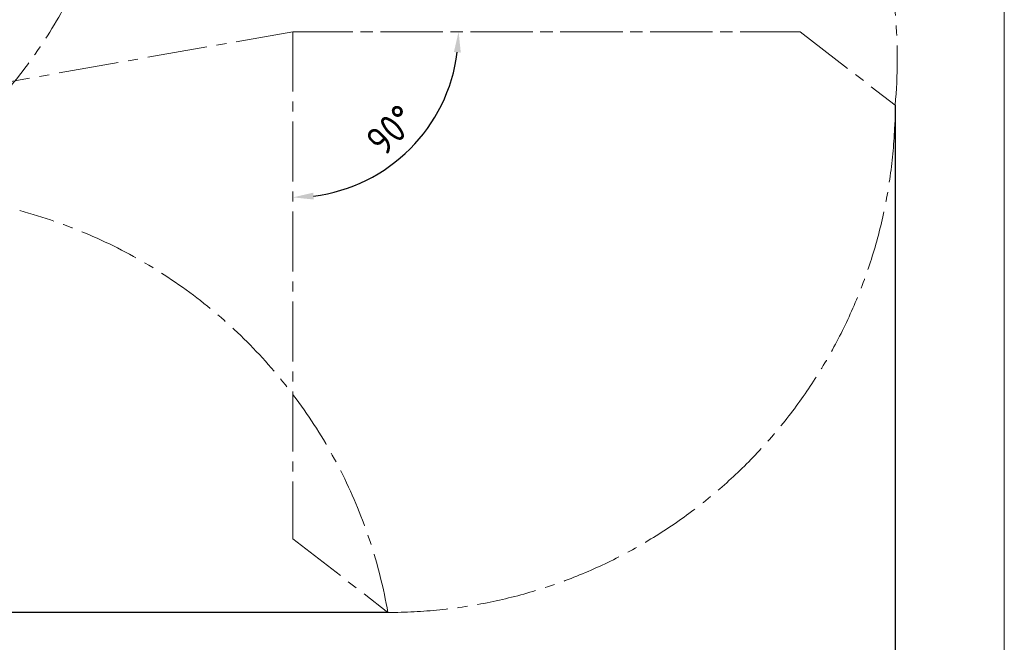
# Model space of a CAD drawing. Header units: millimetres. Extents: x -46 to 5160, y -5105 to -1541.
# Tile 30 of 104: x 1235 to 2427, y -3749 to -2995. Entities that reach past the tile are written whole.
import ezdxf

# ---------------------------------------------------------------- set-up
doc = ezdxf.new("R2010")
doc.units = ezdxf.units.MM
doc.header["$LTSCALE"] = 0.3175
doc.linetypes.add('CENTER2', pattern=[28.574999, 19.049999, -3.175, 3.175, -3.175])
for name, color, linetype, lineweight in [('1轮廓实线层', 7, 'Continuous', 18), ('7标注层', 4, 'Continuous', 13), ('图框层', 7, 'Continuous', 18), ('细点划线', 6, 'CENTER2', 18)]:
    doc.layers.add(name, color=color, linetype=linetype, lineweight=lineweight)
doc.styles.add('标准汉字', font='gbenor.shx', dxfattribs={"bigfont": 'gbcbig.shx'})
doc.dimstyles.new('M1：10', dxfattribs={"dimscale": 10, "dimtxt": 3.5, "dimasz": 2.5, "dimexe": 2, "dimexo": 0, "dimgap": 1.5, "dimtad": 1, "dimdec": 4, "dimdsep": 46, "dimtxsty": '标准汉字', "dimcen": 5, "dimdle": 5, "dimclrd": 1, "dimclre": 1, "dimclrt": 256, "dimadec": 4, "dimazin": 2, "dimtfac": 1, "dimtdec": 4, "dimtmove": 0, "dimatfit": 3, "dimfxl": 1, "dimtolj": 1, "dimarcsym": 0})

# ---------------------------------------------------------------- blocks, each defined once
blk = doc.blocks.new('*D3')
at = {"layer": '7标注层', "color": 1, "lineweight": -2, "ltscale": 12, "transparency": 16777216}
for p, q in [((2294.3, -3098.4), (2294.3, -3829)), ((805.7, -3585.7), (805.7, -3829)), ((830.7, -3809), (2269.3, -3809))]:
    blk.add_line(p, q, dxfattribs=at)
at = {"layer": '7标注层', "color": 1, "transparency": 16777216}
for points in [[(830.7, -3804.8), (830.7, -3813.1), (805.7, -3809)], [(2269.3, -3813.1), (2269.3, -3804.8), (2294.3, -3809)]]:
    blk.add_solid(points, dxfattribs=at)
at = {"layer": 'Defpoints', "color": 0, "transparency": 16777216}
for p in [(2294.3, -3098.4), (805.7, -3585.7), (2294.3, -3809)]:
    blk.add_point(p, dxfattribs=at)
at = {"layer": '7标注层', "transparency": 16777216, "insert": (1550, -3776.5), "char_height": 35, "attachment_point": 5, "style": '标准汉字'}
blk.add_mtext('\\A1;1488.7', dxfattribs=at)
blk = doc.blocks.new('*D4')
at = {"layer": '7标注层', "color": 1, "lineweight": -2, "ltscale": 12, "transparency": 16777216}
for p, q in [((678.3, -3576.1), (405.9, -3576.1)), ((425.9, -3601.1), (425.9, -3687.4)), ((1680.3, -3712.4), (405.9, -3712.4))]:
    blk.add_line(p, q, dxfattribs=at)
at = {"layer": '7标注层', "color": 1, "transparency": 16777216}
for points in [[(430.1, -3601.1), (421.7, -3601.1), (425.9, -3576.1)], [(421.7, -3687.4), (430.1, -3687.4), (425.9, -3712.4)]]:
    blk.add_solid(points, dxfattribs=at)
at = {"layer": 'Defpoints', "color": 0, "transparency": 16777216}
for p in [(678.3, -3576.1), (425.9, -3712.4), (1680.3, -3712.4)]:
    blk.add_point(p, dxfattribs=at)
at = {"layer": '7标注层', "transparency": 16777216, "insert": (393.4, -3644.3), "char_height": 35, "attachment_point": 5, "rotation": 90, "style": '标准汉字'}
blk.add_mtext('\\A1;136.4', dxfattribs=at)
blk = doc.blocks.new('*D13')
at = {"layer": '7标注层', "color": 1, "lineweight": -2, "ltscale": 12, "transparency": 16777216}
blk.add_arc((1565.3, -3009.4), 200.6, 277.1469, 352.8531, dxfattribs=at)
at = {"layer": '7标注层', "color": 1, "transparency": 16777216}
for points in [[(1768.5, -3034.7), (1760.2, -3034.1), (1765.9, -3009.4)], [(1590, -3204.3), (1590.5, -3212.6), (1565.3, -3210)]]:
    blk.add_solid(points, dxfattribs=at)
at = {"layer": 'Defpoints', "color": 0, "transparency": 16777216}
for p in [(1565.3, -3009.4), (1640.6, -3009.4), (2179.3, -3009.4), (1707.1, -3151.3), (1565.3, -3623.4)]:
    blk.add_point(p, dxfattribs=at)
at = {"layer": '7标注层', "transparency": 16777216, "insert": (1684.2, -3128.3), "char_height": 35, "attachment_point": 5, "rotation": 45, "style": '标准汉字'}
blk.add_mtext('\\A1;90%%d', dxfattribs=at)
blk = doc.blocks.new('*D14')
at = {"layer": '7标注层', "color": 1, "lineweight": -2, "ltscale": 12, "transparency": 16777216}
blk.add_arc((960.7, -3116.1), 259.5, 15.5224, 84.4776, dxfattribs=at)
at = {"layer": '7标注层', "color": 1, "transparency": 16777216}
for points in [[(985.8, -2853.6), (985.4, -2862), (960.7, -2856.6)], [(1206.6, -3047.5), (1214.7, -3045.7), (1216.2, -3071)]]:
    blk.add_solid(points, dxfattribs=at)
at = {"layer": 'Defpoints', "color": 0, "transparency": 16777216}
for p in [(960.7, -2413.5), (1127.4, -2917.3), (1565.3, -3009.4), (960.7, -3116.1), (960.7, -3228.3)]:
    blk.add_point(p, dxfattribs=at)
at = {"layer": '7标注层', "transparency": 16777216, "insert": (1148.3, -2892.4), "char_height": 35, "attachment_point": 5, "rotation": 320, "style": '标准汉字'}
blk.add_mtext('\\A1;80%%d', dxfattribs=at)
blk = doc.blocks.new('*D18')
at = {"layer": '7标注层', "color": 1, "lineweight": -2, "ltscale": 12, "transparency": 16777216}
blk.add_arc((960.7, -3116.1), 349.9, 34.0944, 85.9056, dxfattribs=at)
at = {"layer": '7标注层', "color": 1, "transparency": 16777216}
for points in [[(985.8, -2762.9), (985.5, -2771.2), (960.7, -2766.2)], [(1246.9, -2922.1), (1254, -2917.7), (1263.7, -2941.1)]]:
    blk.add_solid(points, dxfattribs=at)
at = {"layer": 'Defpoints', "color": 0, "transparency": 16777216}
for p in [(960.7, -2413.5), (1492.4, -2809.1), (1135.6, -2813), (960.7, -3116.1), (960.7, -3228.3)]:
    blk.add_point(p, dxfattribs=at)
at = {"layer": '7标注层', "transparency": 16777216, "insert": (1151.9, -2784.9), "char_height": 35, "attachment_point": 5, "rotation": 330, "style": '标准汉字'}
blk.add_mtext('\\A1;60%%d', dxfattribs=at)
blk = doc.blocks.new('ZwmFrameMain_A4^_^无分区图框^_^portrait')
at = {"layer": '1轮廓实线层'}
blk.add_line((180, 287), (180, 0), dxfattribs=at)

msp = doc.modelspace()

# ---------------------------------------------------------------- linework, layer by layer
at = {"layer": '细点划线', "color": 2, "ltscale": 12}
for p, q in [((960.65043, -3116.06642), (1565.32239, -3009.44644)), ((1565.32239, -3009.44644), (2179.32239, -3009.44644)), ((1565.32239, -3009.44644), (1565.32239, -3623.44644)), ((2179.32239, -3009.44644), (1640.64711, -3009.44644)), ((2179.32239, -3009.44644), (2294.32158, -3098.44644)), ((1565.32239, -3623.44644), (1680.32158, -3712.44644))]:
    msp.add_line(p, q, dxfattribs=at)
for centre, start, end in [((750.27919, -2684.36489), 317, 20), ((1682.88502, -3042.39877), 354.76258715, 35.24450965), ((1680.32158, -3098.44644), 270, 0), ((1075.66006, -3819.12561), 10.00560901, 75.00237073)]:
    msp.add_arc(centre, 614, start, end, dxfattribs=at)

# ---------------------------------------------------------------- block references
at = {"layer": '图框层', "xscale": 12, "yscale": 12, "zscale": 12}
msp.add_blockref('ZwmFrameMain_A4^_^无分区图框^_^portrait', (266.51172, -5045.14078), dxfattribs=at)

# ---------------------------------------------------------------- dimensions: what is measured, and where the dimension line sits
at = {"layer": '7标注层', "ltscale": 12}
for base, line1, line2, picture, middle in [((1127.44021, -2917.2941), ((960.65043, -3116.06642), (1565.32239, -3009.44644)), ((960.65043, -2413.50594), (960.65043, -3228.31525)), '*D14', (1148.3308, -2892.39766)), ((1135.60748, -2813.03192), ((960.65043, -3116.06642), (1492.36644, -2809.08004)), ((960.65043, -2413.50594), (960.65043, -3228.31525)), '*D18', (1151.85748, -2784.88609)), ((1707.13348, -3151.25753), ((1565.32239, -3009.44644), (1565.32239, -3623.44644)), ((2179.32239, -3009.44644), (1640.64711, -3009.44644)), '*D13', (1684.15251, -3128.27656))]:
    dim = msp.add_angular_dim_2l(base=base, line1=line1, line2=line2, dimstyle='M1：10', override={"dimtad": 1, "dimtih": 0, "dimtoh": 0, "dimsah": 1, "dimtzin": 8}, dxfattribs=at)
    dim.commit()
    dim.dimension.update_dxf_attribs({"geometry": picture, "text_midpoint": middle})
dim = msp.add_linear_dim(base=(2294.32158, -3808.97669), p1=(805.65043, -3585.70958), p2=(2294.32158, -3098.44644), dimstyle='M1：10', override={"dimdec": 1, "dimsah": 1, "dimtzin": 8}, dxfattribs=at)
dim.commit()
dim.dimension.update_dxf_attribs({"geometry": '*D3', "text_midpoint": (1549.986, -3776.47669)})
dim = msp.add_linear_dim(base=(425.90951, -3712.44644), p1=(678.32231, -3576.06642), p2=(1680.32158, -3712.44644), angle=270, dimstyle='M1：10', override={"dimdec": 1, "dimsah": 1, "dimtzin": 8}, dxfattribs=at)
dim.commit()
dim.dimension.update_dxf_attribs({"geometry": '*D4', "text_midpoint": (393.40951, -3644.25643)})

doc.saveas('drawing.dxf')
